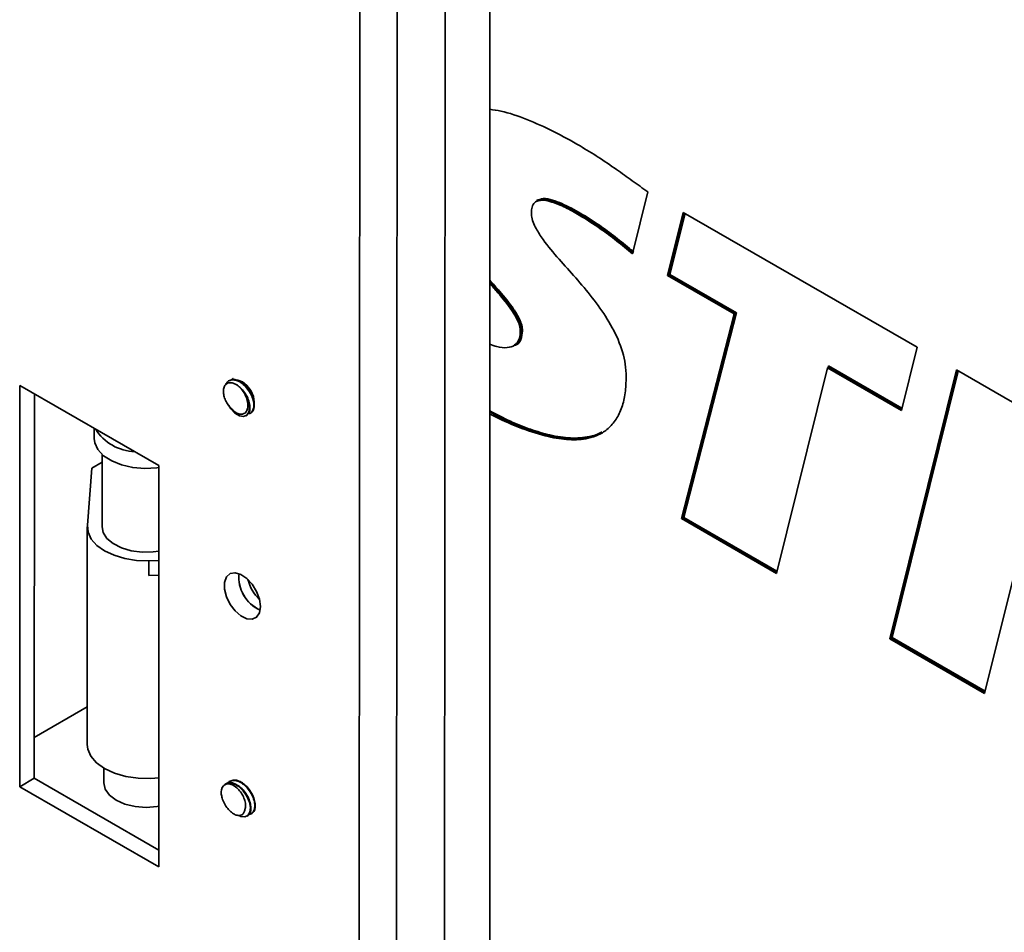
# Model space of a CAD drawing. Header units: millimetres. Extents: x 2 to 1120, y -2 to 861.
# Tile 166 of 226: x 843 to 886, y 598 to 637. Entities that reach past the tile are written whole.
import ezdxf

# ---------------------------------------------------------------- set-up
doc = ezdxf.new("R2010")
doc.units = ezdxf.units.MM

msp = doc.modelspace()

# ---------------------------------------------------------------- linework, layer by layer
at = {"color": 7, "linetype": 'Continuous', "lineweight": 35}
for p, q in [((863.7192, 660.3374), (863.7192, 577.0624)), ((858.0858, 573.2134), (858.1335, 656.5516)), ((859.6975, 573.2127), (859.7452, 656.551)), ((861.7639, 576.1324), (861.8097, 656.0129)), ((870.5297, 629.4074), (869.8671, 626.7374)), ((865.7611, 629.0176), (865.714, 628.9904)), ((865.767, 629.005), (865.8224, 629.021)), ((871.3819, 625.8079), (872.0562, 628.5261)), ((872.0562, 628.5261), (882.1228, 622.7148)), ((867.5779, 628.4147), (867.625, 628.4419)), ((871.4291, 625.8351), (871.3819, 625.8079)), ((874.2442, 624.1555), (871.3819, 625.8079)), ((871.4828, 625.8585), (871.4291, 625.8351)), ((871.4291, 625.8351), (874.2913, 624.1828)), ((874.3453, 624.206), (871.4828, 625.8585)), ((871.9839, 615.335), (874.2442, 624.1555)), ((874.2913, 624.1828), (872.0311, 615.3622)), ((872.0851, 615.3854), (874.3453, 624.206)), ((874.2442, 624.1555), (874.2913, 624.1828)), ((874.3453, 624.206), (874.2913, 624.1828)), ((865.084, 623.4307), (865.0368, 623.4035)), ((864.7482, 622.7826), (864.7953, 622.8098)), ((882.1228, 622.7148), (881.4486, 619.9965)), ((878.2631, 621.8355), (876.0666, 612.9781)), ((878.3102, 621.8627), (878.2631, 621.8355)), ((881.4486, 619.9965), (878.2631, 621.8355)), ((878.3102, 621.8627), (878.3154, 621.9141)), ((880.9475, 610.1604), (883.8194, 621.7382)), ((883.8194, 621.7382), (887.9041, 619.3802)), ((852.5024, 621.2797), (852.4835, 621.2688)), ((843.4756, 603.7873), (843.4855, 621.0765)), ((843.4855, 621.0765), (849.4724, 617.6204)), ((844.1018, 604.1484), (844.1113, 620.7152)), ((853.2216, 619.7705), (853.2406, 619.7815)), ((853.4102, 619.8793), (853.4292, 619.8902)), ((846.6854, 619.2292), (846.6852, 618.7884)), ((887.9041, 619.3751), (885.0313, 607.8029)), ((847.0234, 618.1043), (847.0217, 614.9845)), ((846.5768, 617.5143), (846.3891, 615.0487)), ((846.5768, 617.5143), (847.0232, 617.7717)), ((849.4625, 600.3312), (849.4724, 617.6204)), ((871.9839, 615.335), (872.0311, 615.3622)), ((876.0666, 612.9781), (871.9839, 615.335)), ((872.0851, 615.3854), (872.0311, 615.3622)), ((846.3867, 614.9849), (846.3813, 605.6073)), ((849.0377, 612.8832), (849.0381, 613.5195)), ((849.0381, 613.5195), (849.47, 613.5303)), ((849.0377, 612.8832), (849.4697, 612.894)), ((880.9475, 610.1604), (880.9946, 610.1876)), ((885.0313, 607.8029), (880.9475, 610.1604)), ((881.0484, 610.211), (880.9946, 610.1876)), ((844.1029, 605.907), (846.3822, 607.2211)), ((847.1004, 604.5849), (847.1, 603.9471)), ((843.4756, 603.7873), (844.1018, 604.1484)), ((849.4629, 601.0535), (844.1018, 604.1484)), ((852.3556, 603.9151), (852.3366, 603.9041)), ((852.5442, 604.0238), (852.5252, 604.0129)), ((849.4625, 600.3312), (843.4756, 603.7873)), ((853.4519, 602.6233), (853.4709, 602.6343)), ((853.2633, 602.5146), (853.2823, 602.5255))]:
    msp.add_line(p, q, dxfattribs=at)
at = {"color": 8, "linetype": 'Continuous', "lineweight": 35}
for p, q in [((872.0915, 628.5057), (871.4291, 625.8351)), ((871.4828, 625.8585), (872.1335, 628.4815)), ((878.3154, 621.9141), (878.3014, 621.8576)), ((878.3102, 621.8627), (881.4604, 620.0442)), ((881.4722, 620.0918), (878.3154, 621.9141)), ((883.8547, 621.7178), (880.9946, 610.1876)), ((881.0484, 610.211), (883.8967, 621.6936)), ((872.0311, 615.3622), (876.0784, 613.0257)), ((876.0902, 613.0733), (872.0851, 615.3854)), ((880.9946, 610.1876), (885.0431, 607.8505)), ((885.0549, 607.8981), (881.0484, 610.211))]:
    msp.add_line(p, q, dxfattribs=at)
at = {"color": 7, "linetype": 'Continuous', "lineweight": 35, "flags": 128}
for points in [[(853.5793, 620.348), (853.5404, 620.5968), (853.4296, 620.8527), (853.2636, 621.0767), (853.0677, 621.2348), (852.8718, 621.3029), (852.8271, 621.3043)], [(852.4867, 620.2019), (852.5698, 620.0692), (852.7481, 619.884), (852.936, 619.7694), (853.1111, 619.7377), (853.2526, 619.7918), (853.3432, 619.9249), (853.3716, 620.1214), (853.3335, 620.3583), (853.2319, 620.6083), (853.1401, 620.7589), (853.1401, 620.7589)], [(846.6852, 618.7884), (846.7089, 618.6003), (846.8437, 618.31), (847.0909, 618.0453), (847.4373, 617.8207), (847.864, 617.6482), (848.3481, 617.537), (848.8636, 617.4933), (849.3825, 617.5193), (849.4723, 617.531)], [(846.3891, 615.0487), (846.4205, 614.746), (846.5592, 614.4534), (846.7994, 614.1836), (847.1306, 613.948), (847.5388, 613.7567), (848.0064, 613.618), (848.5134, 613.5378), (849.0381, 613.5195)], [(847.0217, 614.9845), (847.0675, 614.7444), (847.2293, 614.4852), (847.4977, 614.2572), (847.8559, 614.0749), (848.2814, 613.9497), (848.7474, 613.8894), (849.2247, 613.8979), (849.4703, 613.9299)], [(853.8407, 611.5497), (853.7987, 611.8659), (853.6769, 612.1966), (853.4886, 612.5059), (853.254, 612.7602), (852.9987, 612.932), (852.7503, 613.0027), (852.5357, 612.9647), (852.3782, 612.822), (852.2949, 612.5901), (852.2947, 612.2941), (852.3777, 611.9662), (852.5349, 611.6418), (852.7493, 611.3561), (852.9977, 611.1401), (853.253, 611.0171), (853.4877, 611.0006), (853.6763, 611.0922), (853.7984, 611.2821), (853.8407, 611.5497)], [(849.4647, 604.1742), (849.13, 604.1453), (848.5803, 604.1539), (848.0466, 604.2304), (847.5539, 604.3715), (847.1252, 604.5703), (846.7808, 604.8178), (846.5366, 605.1021), (846.4043, 605.4101), (846.3813, 605.6073)], [(849.464, 602.9436), (849.3915, 602.9315), (848.9203, 602.8959), (848.4492, 602.9319), (848.0102, 603.0369), (847.6332, 603.204), (847.3439, 603.4216), (847.162, 603.6749), (847.1, 603.9467), (847.1, 603.9471)], [(852.9242, 602.5472), (852.9947, 602.5069), (853.1676, 602.4832), (853.3051, 602.545), (853.3903, 602.6848), (853.4127, 602.8861), (853.3684, 603.1254), (853.2613, 603.3751), (853.1025, 603.6063), (852.9087, 603.7921), (852.7007, 603.911), (852.5008, 603.9487), (852.3305, 603.9005), (852.247, 603.828), (852.247, 603.828)]]:
    msp.add_lwpolyline(points, dxfattribs=at)
at = {"color": 7, "linetype": 'Continuous', "lineweight": 35}
for centre, radius, start, end in [((867.5974, 628.485), 0.0512, 302.60548, 357.39452), ((865.1075, 623.3852), 0.0512, 62.60967, 117.39033), ((852.108, 620.1211), 1.2133, 31.7165, 55.16124), ((848.5121, 620.3034), 2.0892, 211.93813, 268.06724), ((854.4539, 612.8011), 1.5393, 173.9252, 246.00371), ((854.4732, 612.8123), 1.5573, 174.40705, 245.52186), ((855.0672, 613.1547), 1.8148, 194.1423, 225.78661), ((852.683, 603.5297), 0.5283, 145.62224, 186.75207)]:
    msp.add_arc(centre, radius, start, end, dxfattribs=at)
for points, knots in [([(863.7192, 632.9705), (863.8792, 632.9477), (864.3965, 632.8741), (865.3197, 632.5465), (866.46, 632.0368), (867.2261, 631.607), (867.6089, 631.3922)], [0, 0, 0, 0, 0.129639, 0.4190811, 0.7096607, 1, 1, 1, 1]), ([(867.6089, 631.3922), (867.8714, 631.2339), (868.3962, 630.9173), (869.1447, 630.4026), (869.8551, 629.8942), (870.3048, 629.5696), (870.5297, 629.4074)], [0, 0, 0, 0, 0.2683422, 0.5365916, 0.7682845, 1, 1, 1, 1]), ([(867.5779, 628.4147), (867.379, 628.5265), (866.9816, 628.7498), (866.4133, 628.9868), (865.9689, 629.0785), (865.6864, 628.9994), (865.5497, 628.8332), (865.5144, 628.6474), (865.5128, 628.5414), (865.5125, 628.521)], [0, 0, 0, 0, 0.2375885, 0.4745448, 0.6848859, 0.7865844, 0.8892392, 0.9786967, 1, 1, 1, 1]), ([(867.6486, 628.4827), (867.3739, 628.6351), (866.9618, 628.8638), (866.4207, 629.0646), (866.0273, 629.1578), (865.8245, 629.0737), (865.729, 629.0341)], [0, 0, 0, 0, 0.4054407, 0.6081582, 0.8154678, 1, 1, 1, 1]), ([(865.9055, 629.045), (865.9412, 629.0577), (866.0823, 629.1079), (866.4022, 629.0172), (866.7522, 628.892), (867.1638, 628.6995), (867.4368, 628.547), (867.625, 628.4419)], [0, 0, 0, 0, 0.0769842, 0.3043091, 0.5395641, 0.6824714, 1, 1, 1, 1]), ([(865.5125, 628.521), (865.5198, 628.4315), (865.5345, 628.2527), (865.6778, 627.8834), (866.03, 627.3131), (866.6122, 626.6057), (867.3384, 625.8098), (868.0518, 624.9743), (868.7252, 624.0667), (869.288, 623.0538), (869.5675, 622.1288), (869.5895, 621.6242), (869.5974, 621.4423)], [0, 0, 0, 0, 0.0360286, 0.0719499, 0.1372003, 0.2663045, 0.3961504, 0.5279709, 0.6592886, 0.7914526, 0.9247973, 1, 1, 1, 1]), ([(869.9208, 626.8213), (869.8626, 626.8715), (869.5762, 627.1187), (869.0546, 627.5319), (868.3546, 628.0468), (867.884, 628.3374), (867.6486, 628.4827)], [0, 0, 0, 0, 0.0781891, 0.3853757, 0.6925673, 1, 1, 1, 1]), ([(869.8671, 626.7374), (869.6383, 626.9301), (869.1806, 627.3155), (868.4163, 627.8881), (867.8798, 628.2251), (867.5779, 628.4147)], [0, 0, 0, 0, 0.3043226, 0.6085312, 1, 1, 1, 1]), ([(867.625, 628.4419), (867.6251, 628.4419), (867.8597, 628.3064), (868.329, 628.0028), (869.0272, 627.4947), (869.5555, 627.0752), (869.8487, 626.8214), (869.9143, 626.7646)], [0, 0, 0, 0, 0.0000061, 0.304113, 0.6082854, 0.912412, 1, 1, 1, 1]), ([(865.0368, 623.4035), (865.0304, 623.4799), (865.0176, 623.6325), (864.8936, 623.9512), (864.5869, 624.4491), (864.1671, 624.9651), (863.8385, 625.3311), (863.7192, 625.464)], [0, 0, 0, 0, 0.103683, 0.2069905, 0.3999994, 0.7820494, 1, 1, 1, 1]), ([(863.7192, 622.8515), (863.8211, 622.8121), (864.0846, 622.71), (864.4634, 622.6736), (864.7938, 622.7743), (864.9865, 623.014), (865.0352, 623.2498), (865.0367, 623.3883), (865.0368, 623.4035)], [0, 0, 0, 0, 0.1629229, 0.4212125, 0.6398017, 0.809238, 0.9790764, 1, 1, 1, 1]), ([(864.7794, 622.7902), (864.8171, 622.8009), (864.9431, 622.8366), (865.0902, 623.0449), (865.117, 623.2974), (865.1311, 623.4307)], [0, 0, 0, 0, 0.1678076, 0.56082192, 1, 1, 1, 1]), ([(865.084, 623.4307), (865.084, 623.4307), (865.084, 623.2925), (865.0369, 623.0599), (864.9141, 622.8616), (864.8087, 622.8292), (864.7887, 622.823)], [0, 0, 0, 0, 0.0000187, 0.4749963, 0.9003818, 1, 1, 1, 1]), ([(853.3154, 619.8593), (853.3411, 619.8606), (853.4212, 619.8646), (853.5112, 619.9627), (853.5683, 620.1359), (853.5563, 620.3651), (853.4781, 620.618), (853.3406, 620.8667), (853.1584, 621.0821), (852.951, 621.2392), (852.74, 621.3203), (852.5511, 621.3124), (852.4105, 621.2368), (852.3642, 621.1373), (852.3455, 621.0973)], [0, 0, 0, 0, 0.0424386, 0.1321535, 0.2218684, 0.3115829, 0.4012971, 0.4910115, 0.5807262, 0.670441, 0.760156, 0.849871, 0.9395859, 1, 1, 1, 1]), ([(852.5055, 621.2735), (852.5486, 621.2944), (852.6442, 621.3409), (852.8365, 621.3094), (853.0475, 621.2009), (853.2485, 621.0193), (853.4162, 620.7885), (853.5332, 620.535), (853.588, 620.2868), (853.5725, 620.0781), (853.5137, 619.9411), (853.4454, 619.9104), (853.4233, 619.9005)], [0, 0, 0, 0, 0.08821, 0.1957286, 0.3032465, 0.4107642, 0.5182825, 0.6258013, 0.7333201, 0.8408389, 0.9483576, 1, 1, 1, 1]), ([(852.6746, 621.3721), (852.6662, 621.3699), (852.635, 621.3615), (852.6171, 621.3314), (852.6042, 621.3095)], [0, 0, 0, 0, 0.2718452, 1, 1, 1, 1]), ([(869.5974, 621.4423), (869.5889, 621.2074), (869.572, 620.7378), (869.4269, 620.1166), (869.1784, 619.5948), (868.8378, 619.1999), (868.4244, 618.9362), (867.87, 618.7505), (867.142, 618.7082), (866.1801, 618.8574), (865.1069, 619.204), (864.2574, 619.5632), (863.7928, 619.8162), (863.7192, 619.8562)], [0, 0, 0, 0, 0.07664413, 0.15320805, 0.23025255, 0.30730573, 0.3791589, 0.4510761, 0.5675789, 0.68434086, 0.8282911, 0.97281709, 1, 1, 1, 1]), ([(852.5862, 620.0897), (852.5396, 620.1379), (852.4459, 620.2346), (852.3365, 620.426), (852.2644, 620.6302), (852.2408, 620.8322), (852.2714, 621.0079), (852.3569, 621.1367), (852.4914, 621.1996), (852.6475, 621.191), (852.755, 621.1391), (852.8011, 621.1169)], [0, 0, 0, 0, 0.1022067, 0.2053175, 0.3122618, 0.4230126, 0.5378163, 0.6563655, 0.7788922, 0.9053714, 1, 1, 1, 1]), ([(852.8011, 621.1169), (852.8612, 621.0747), (852.9904, 620.9843), (853.1657, 620.7756), (853.3048, 620.5288), (853.3855, 620.2747), (853.3983, 620.0469), (853.3505, 619.8691), (853.2738, 619.8122), (853.2378, 619.7856)], [0, 0, 0, 0, 0.12906962, 0.27715324, 0.42523762, 0.57332173, 0.72140489, 0.86948751, 1, 1, 1, 1]), ([(853.1401, 620.7589), (853.1762, 620.6872), (853.2539, 620.5332), (853.3086, 620.2917), (853.3015, 620.0741), (853.2306, 619.9151), (853.109, 619.8308), (852.9542, 619.8264), (852.7876, 619.8973), (852.6627, 620.0001), (852.6009, 620.0725), (852.5862, 620.0897)], [0, 0, 0, 0, 0.1164427, 0.2499223, 0.3794652, 0.5050125, 0.6265071, 0.7439057, 0.8570554, 0.9660097, 1, 1, 1, 1]), ([(868.5457, 619.0715), (868.5224, 619.0558), (868.3666, 618.9505), (867.9272, 618.8331), (867.2098, 618.776), (866.3434, 618.9127), (865.471, 619.1741), (864.6047, 619.5073), (864.0172, 619.8238), (863.7192, 619.9844)], [0, 0, 0, 0, 0.0198241, 0.1324778, 0.3111984, 0.4947668, 0.6614637, 0.8282528, 1, 1, 1, 1]), ([(863.7192, 619.9302), (863.9982, 619.7798), (864.5723, 619.4704), (865.4332, 619.1381), (866.3137, 618.8706), (867.1859, 618.7384), (867.9138, 618.7685), (868.3037, 618.9191), (868.4484, 618.975)], [0, 0, 0, 0, 0.1650622, 0.3395645, 0.5153195, 0.699914, 0.8886443, 1, 1, 1, 1]), ([(852.247, 603.828), (852.2851, 603.8549), (852.367, 603.9127), (852.5385, 603.9076), (852.7293, 603.8225), (852.9109, 603.6665), (853.0611, 603.464), (853.1644, 603.2415), (853.2107, 603.0282), (853.2029, 602.8854), (853.1806, 602.8222), (853.1753, 602.8071)], [0, 0, 0, 0, 0.1164427, 0.2499223, 0.3794652, 0.5050125, 0.6265071, 0.7439057, 0.8570554, 0.9660097, 1, 1, 1, 1]), ([(852.3611, 603.9062), (852.376, 603.9182), (852.4366, 603.9667), (852.5894, 603.9667), (852.7959, 603.9011), (853.0057, 603.7514), (853.192, 603.5422), (853.336, 603.2962), (853.4225, 603.0418), (853.4417, 602.8102), (853.3977, 602.6222), (853.3199, 602.5582), (853.2816, 602.5265)], [0, 0, 0, 0, 0.0350772, 0.1426108, 0.2501438, 0.3576764, 0.4652096, 0.5727434, 0.6802772, 0.787811, 0.8953445, 1, 1, 1, 1]), ([(853.3531, 602.6024), (853.3848, 602.6053), (853.47, 602.613), (853.5609, 602.7198), (853.6117, 602.8994), (853.5935, 603.1319), (853.5094, 603.3856), (853.3671, 603.6324), (853.1816, 603.8435), (852.9731, 603.994), (852.7625, 604.0679), (852.5783, 604.0498), (852.457, 603.9856), (852.4221, 603.9094), (852.4145, 603.8928)], [0, 0, 0, 0, 0.0543871, 0.1463926, 0.2383978, 0.3304026, 0.4224072, 0.5144124, 0.6064179, 0.6984234, 0.7904285, 0.8824331, 0.9744381, 1, 1, 1, 1]), ([(852.5485, 604.0154), (852.5858, 604.0357), (852.6743, 604.0837), (852.8591, 604.0593), (853.0697, 603.9585), (853.2727, 603.7825), (853.4443, 603.5553), (853.5666, 603.3027), (853.6275, 603.0528), (853.6185, 602.8392), (853.5615, 602.6933), (853.4907, 602.6573), (853.4649, 602.6442)], [0, 0, 0, 0, 0.0782631, 0.1857775, 0.2932918, 0.400806, 0.5083201, 0.615834, 0.7233474, 0.8308612, 0.9383755, 1, 1, 1, 1]), ([(853.1753, 602.8071), (853.1641, 602.7572), (853.1415, 602.6568), (853.0479, 602.5666), (852.9195, 602.5341), (852.7619, 602.5699), (852.5918, 602.6741), (852.4267, 602.8405), (852.2864, 603.0542), (852.1936, 603.2739), (852.1689, 603.4095), (852.1584, 603.4676)], [0, 0, 0, 0, 0.1022067, 0.2053175, 0.3122618, 0.4230126, 0.5378163, 0.6563655, 0.7788922, 0.9053714, 1, 1, 1, 1])]:
    msp.add_open_spline(points, degree=3, knots=knots, dxfattribs=at)
at = {"color": 8, "linetype": 'Continuous', "lineweight": 35}
for points, knots in [([(865.1311, 623.4307), (865.1245, 623.5102), (865.1113, 623.6687), (864.9833, 623.9981), (864.6697, 624.5091), (864.2152, 625.0528), (863.8612, 625.4524), (863.7192, 625.6127)], [0, 0, 0, 0, 0.10138, 0.2024086, 0.3887124, 0.7548153, 1, 1, 1, 1]), ([(863.7192, 625.5421), (863.8473, 625.3974), (864.1886, 625.012), (864.6289, 624.4861), (864.9403, 623.9794), (865.0649, 623.6595), (865.0776, 623.5069), (865.084, 623.4307)], [0, 0, 0, 0, 0.2288466, 0.60953, 0.7985241, 0.8994422, 1, 1, 1, 1])]:
    msp.add_open_spline(points, degree=3, knots=knots, dxfattribs=at)

doc.saveas('drawing.dxf')
